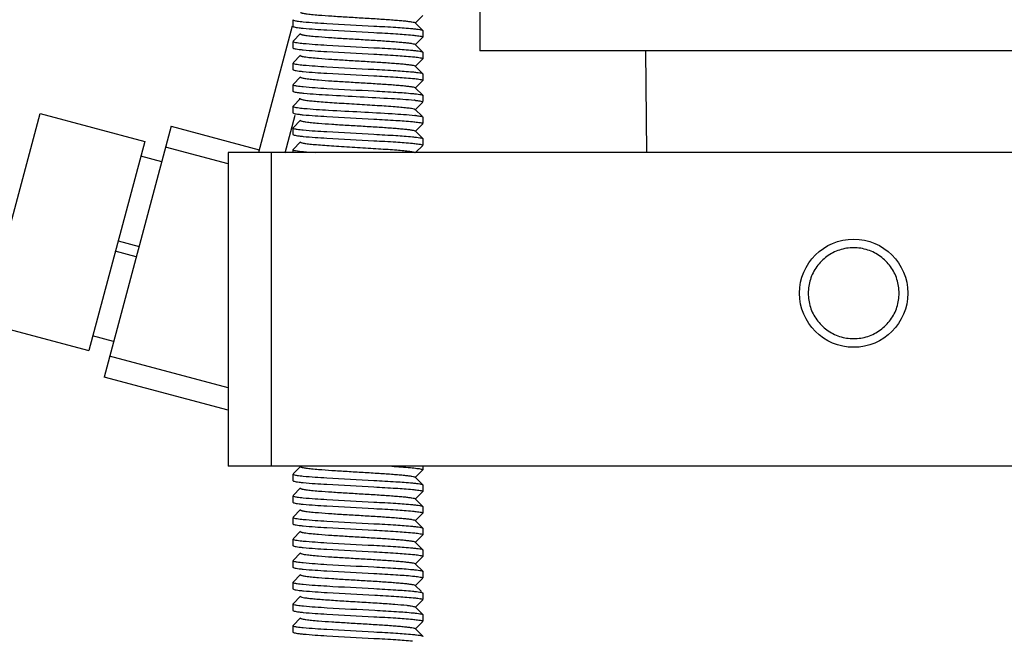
# Model space of a CAD drawing. Header units: millimetres. Extents: x -43833 to -38083, y -3638 to -2112.
# Tile 14 of 114: x -43477 to -43431, y -3195 to -3167. Entities that reach past the tile are written whole.
import ezdxf

# ---------------------------------------------------------------- set-up
doc = ezdxf.new("R2010")
doc.units = ezdxf.units.MM
doc.layers.add('02___PRT_ALL_AXES', color=7, linetype='Continuous')
doc.dimstyles.new('副本 12', dxfattribs={"dimtxt": 12, "dimasz": 6, "dimexe": 1, "dimexo": 1.2, "dimgap": 2, "dimtad": 0, "dimtxsty": 'Standard', "dimblk": 'OPEN30', "dimcen": 0, "dimclrd": 5, "dimclre": 3, "dimclrt": 256, "dimadec": 0, "dimazin": 2, "dimtm": 1e-09, "dimtfac": 0.6, "dimtofl": 0, "dimtmove": 0, "dimatfit": 3, "dimldrblk": 'OPEN30', "dimfxl": 1, "dimtolj": 1, "dimarcsym": 0})

# ---------------------------------------------------------------- blocks, each defined once
blk = doc.blocks.new('_Open30')
at = {"color": 0, "linetype": 'ByBlock', "lineweight": -2}
for p, q in [((-1, 0.2679), (0, 0)), ((0, 0), (-1, -0.2679)), ((0, 0), (-1, 0))]:
    blk.add_line(p, q, dxfattribs=at)
blk = doc.blocks.new('*D89')
at = {"color": 3, "linetype": 'ByBlock', "lineweight": -2}
for p, q in [((-43533.471, -3076.409), (-43577.855, -3076.409)), ((-43473.471, -3386.422), (-43577.855, -3386.422))]:
    blk.add_line(p, q, dxfattribs=at)
at = {"color": 5, "linetype": 'ByBlock', "lineweight": -2}
for p, q in [((-43576.855, -3082.409), (-43576.855, -3200.416)), ((-43576.855, -3380.422), (-43576.855, -3262.416))]:
    blk.add_line(p, q, dxfattribs=at)
at = {"layer": 'Defpoints', "color": 0, "linetype": 'ByBlock'}
for p in [(-43576.855, -3076.409), (-43532.271, -3076.409), (-43472.271, -3386.422)]:
    blk.add_point(p, dxfattribs=at)
at = {"color": 5, "linetype": 'ByBlock', "lineweight": -2, "xscale": 6, "yscale": 6, "zscale": 6}
for p, rotation in [((-43576.855, -3076.409), 90), ((-43576.855, -3386.422), 270)]:
    blk.add_blockref('_Open30', p, dxfattribs=dict(at, rotation=rotation))
at = {"linetype": 'ByBlock', "insert": (-43576.855, -3231.416), "char_height": 12, "attachment_point": 5, "rotation": 90}
blk.add_mtext('\\A1;310%%P15', dxfattribs=at)

msp = doc.modelspace()

# ---------------------------------------------------------------- linework, layer by layer
at = {"color": 7, "linetype": 'Continuous'}
for p, q in [((-43455.64, -3143.999), (-43455.64, -3168.215)), ((-43464.271, -3166.772), (-43464.271, -3167.072)), ((-43458.276, -3166.58), (-43458.626, -3166.932)), ((-43458.626, -3166.912), (-43458.276, -3167.264)), ((-43464.304, -3167.063), (-43465.871, -3172.909)), ((-43464.271, -3167.072), (-43464.267, -3167.08)), ((-43464.267, -3167.764), (-43463.917, -3167.412)), ((-43458.276, -3167.264), (-43458.271, -3167.272)), ((-43458.271, -3167.272), (-43458.271, -3167.572)), ((-43464.271, -3167.772), (-43464.271, -3168.072)), ((-43458.276, -3167.58), (-43458.626, -3167.932)), ((-43458.393, -3167.527), (-43458.352, -3167.535)), ((-43464.271, -3168.072), (-43464.267, -3168.08)), ((-43458.626, -3167.912), (-43458.276, -3168.264)), ((-43458.276, -3168.264), (-43458.271, -3168.272)), ((-43458.271, -3168.272), (-43458.271, -3168.572)), ((-43388.64, -3168.215), (-43455.64, -3168.215)), ((-43447.929, -3172.909), (-43447.971, -3168.215)), ((-43464.271, -3168.772), (-43464.271, -3169.072)), ((-43464.267, -3168.764), (-43463.917, -3168.412)), ((-43458.276, -3168.58), (-43458.626, -3168.932)), ((-43458.393, -3168.527), (-43458.352, -3168.535)), ((-43464.271, -3169.072), (-43464.267, -3169.08)), ((-43458.626, -3168.912), (-43458.276, -3169.264)), ((-43464.267, -3169.764), (-43463.917, -3169.412)), ((-43458.276, -3169.58), (-43458.626, -3169.932)), ((-43458.393, -3169.527), (-43458.352, -3169.535)), ((-43458.276, -3169.264), (-43458.271, -3169.272)), ((-43458.271, -3169.272), (-43458.271, -3169.572)), ((-43464.271, -3169.772), (-43464.271, -3170.072)), ((-43464.271, -3170.072), (-43464.267, -3170.08)), ((-43458.626, -3169.912), (-43458.276, -3170.264)), ((-43464.267, -3170.764), (-43463.917, -3170.412)), ((-43463.975, -3170.471), (-43463.956, -3170.402)), ((-43458.276, -3170.58), (-43458.626, -3170.932)), ((-43458.276, -3170.264), (-43458.271, -3170.272)), ((-43458.271, -3170.272), (-43458.271, -3170.543)), ((-43464.271, -3170.772), (-43464.271, -3171.072)), ((-43458.666, -3170.893), (-43458.626, -3170.912)), ((-43458.626, -3170.912), (-43458.309, -3171.23)), ((-43478.536, -3180.768), (-43475.948, -3171.108)), ((-43475.948, -3171.108), (-43471.118, -3172.402)), ((-43464.631, -3172.92), (-43464.166, -3171.182)), ((-43464.271, -3171.072), (-43464.267, -3171.08)), ((-43464.267, -3171.764), (-43463.917, -3171.412)), ((-43458.276, -3171.264), (-43458.271, -3171.272)), ((-43469.894, -3171.695), (-43472.999, -3183.286)), ((-43469.894, -3171.695), (-43465.837, -3172.782)), ((-43464.271, -3171.772), (-43464.271, -3172.072)), ((-43458.276, -3171.58), (-43458.626, -3171.932)), ((-43458.626, -3171.912), (-43458.276, -3172.264)), ((-43458.393, -3171.527), (-43458.352, -3171.535)), ((-43471.118, -3172.402), (-43473.707, -3182.062)), ((-43464.271, -3172.072), (-43464.267, -3172.08)), ((-43464.267, -3172.764), (-43463.917, -3172.412)), ((-43458.276, -3172.264), (-43458.271, -3172.272)), ((-43458.271, -3172.272), (-43458.271, -3172.572)), ((-43467.271, -3173.433), (-43470.152, -3172.661)), ((-43464.271, -3172.772), (-43464.271, -3172.909)), ((-43458.276, -3172.58), (-43458.604, -3172.909)), ((-43470.334, -3173.337), (-43471.299, -3173.079)), ((-43365.851, -3172.909), (-43467.271, -3172.909)), ((-43467.271, -3172.909), (-43467.271, -3187.409)), ((-43465.271, -3172.909), (-43465.271, -3187.409)), ((-43472.348, -3176.991), (-43471.382, -3177.249)), ((-43471.511, -3177.732), (-43472.477, -3177.474)), ((-43478.536, -3180.768), (-43473.707, -3182.062)), ((-43472.559, -3181.644), (-43473.525, -3181.386)), ((-43467.271, -3183.786), (-43472.741, -3182.321)), ((-43467.271, -3184.821), (-43472.999, -3183.286)), ((-43327.271, -3187.409), (-43467.271, -3187.409)), ((-43464.267, -3187.764), (-43463.917, -3187.412)), ((-43458.271, -3187.409), (-43458.271, -3187.572)), ((-43464.271, -3187.772), (-43464.271, -3188.072)), ((-43458.276, -3187.58), (-43458.626, -3187.932)), ((-43464.271, -3188.072), (-43464.267, -3188.08)), ((-43458.626, -3187.912), (-43458.276, -3188.264)), ((-43458.276, -3188.264), (-43458.271, -3188.272)), ((-43458.271, -3188.272), (-43458.271, -3188.572)), ((-43464.271, -3188.772), (-43464.271, -3189.072)), ((-43464.267, -3188.764), (-43463.917, -3188.412)), ((-43458.276, -3188.58), (-43458.626, -3188.932)), ((-43458.393, -3188.527), (-43458.352, -3188.535)), ((-43464.271, -3189.072), (-43464.267, -3189.08)), ((-43458.626, -3188.912), (-43458.276, -3189.264)), ((-43458.276, -3189.264), (-43458.271, -3189.272)), ((-43464.267, -3189.764), (-43463.917, -3189.412)), ((-43458.276, -3189.58), (-43458.626, -3189.932)), ((-43458.393, -3189.527), (-43458.352, -3189.535)), ((-43458.271, -3189.272), (-43458.271, -3189.572)), ((-43464.271, -3189.772), (-43464.271, -3190.072)), ((-43464.271, -3190.072), (-43464.267, -3190.08)), ((-43458.626, -3189.912), (-43458.276, -3190.264)), ((-43464.267, -3190.764), (-43463.917, -3190.412)), ((-43458.276, -3190.58), (-43458.626, -3190.932)), ((-43458.276, -3190.264), (-43458.271, -3190.272)), ((-43458.271, -3190.272), (-43458.271, -3190.572)), ((-43464.271, -3190.772), (-43464.271, -3191.072)), ((-43464.271, -3191.072), (-43464.267, -3191.08)), ((-43458.626, -3190.912), (-43458.276, -3191.264)), ((-43464.267, -3191.764), (-43463.917, -3191.412)), ((-43458.393, -3191.527), (-43458.352, -3191.535)), ((-43458.276, -3191.264), (-43458.271, -3191.272)), ((-43458.271, -3191.272), (-43458.271, -3191.572)), ((-43464.271, -3191.772), (-43464.271, -3192.072)), ((-43458.276, -3191.58), (-43458.626, -3191.932)), ((-43458.626, -3191.912), (-43458.276, -3192.264)), ((-43464.271, -3192.072), (-43464.267, -3192.08)), ((-43464.267, -3192.764), (-43463.917, -3192.412)), ((-43458.276, -3192.264), (-43458.271, -3192.272)), ((-43458.271, -3192.272), (-43458.271, -3192.572)), ((-43464.271, -3192.772), (-43464.271, -3193.072)), ((-43458.276, -3192.58), (-43458.626, -3192.932)), ((-43458.393, -3192.527), (-43458.352, -3192.535)), ((-43464.271, -3193.072), (-43464.267, -3193.08)), ((-43458.626, -3192.912), (-43458.341, -3193.198)), ((-43458.276, -3193.264), (-43458.271, -3193.272)), ((-43458.271, -3193.272), (-43458.271, -3193.572)), ((-43464.271, -3193.772), (-43464.271, -3194.072)), ((-43464.267, -3193.764), (-43463.917, -3193.412)), ((-43458.276, -3193.58), (-43458.626, -3193.932)), ((-43464.271, -3194.072), (-43464.267, -3194.08)), ((-43458.626, -3193.912), (-43458.276, -3194.264)), ((-43458.276, -3194.264), (-43458.271, -3194.272)), ((-43464.267, -3194.764), (-43463.917, -3194.412)), ((-43458.276, -3194.58), (-43458.626, -3194.932)), ((-43458.393, -3194.527), (-43458.352, -3194.535)), ((-43458.271, -3194.272), (-43458.271, -3194.572)), ((-43464.271, -3194.772), (-43464.271, -3195.072)), ((-43464.271, -3195.072), (-43464.267, -3195.08)), ((-43458.626, -3194.912), (-43458.276, -3195.264)), ((-43458.276, -3195.264), (-43458.271, -3195.272))]:
    msp.add_line(p, q, dxfattribs=at)
msp.add_circle((-43438.371, -3179.409), 2.5, dxfattribs=at)
for centre, radius, start, end in [((-43459.425, -3177.59), 7.141, 83.4567, 83.8971), ((-43459.387, -3177.951), 6.8, 83.4511, 83.7122), ((-43458.585, -3194.561), 1.052, 77.6402, 79.0712)]:
    msp.add_arc(centre, radius, start, end, dxfattribs=at)
for points, start_tangent, end_tangent in [([(-43463.917, -3166.432), (-43463.89, -3166.447), (-43463.84, -3166.462), (-43463.672, -3166.492), (-43463.418, -3166.522), (-43463.088, -3166.552), (-43462.477, -3166.597), (-43461.769, -3166.642), (-43461.022, -3166.687), (-43460.294, -3166.732), (-43459.645, -3166.777), (-43459.366, -3166.8), (-43459.125, -3166.822), (-43458.927, -3166.845), (-43458.776, -3166.867), (-43458.675, -3166.89), (-43458.626, -3166.912)], (0.705218, -0.70899), (0.70655, -0.707663)), ([(-43464.271, -3166.772), (-43464.241, -3166.795), (-43464.15, -3166.817)], (0, -1), (0.982697, -0.185221)), ([(-43464.15, -3166.817), (-43464.082, -3166.829), (-43463.795, -3166.863)], (0.982697, -0.185221), (0.995222, -0.097638)), ([(-43463.795, -3166.863), (-43462.709, -3166.942), (-43460.529, -3167.062), (-43459.517, -3167.121), (-43458.748, -3167.181)], (0.995222, -0.097638), (0.995222, -0.097638)), ([(-43464.267, -3167.08), (-43464.221, -3167.101), (-43464.126, -3167.122), (-43463.983, -3167.142), (-43463.795, -3167.163)], (0.70919, -0.705017), (0.995222, -0.097638)), ([(-43463.917, -3167.432), (-43463.89, -3167.447), (-43463.84, -3167.462), (-43463.767, -3167.477), (-43463.672, -3167.492), (-43463.418, -3167.522), (-43463.088, -3167.552), (-43462.477, -3167.597), (-43461.769, -3167.642), (-43461.022, -3167.687), (-43460.294, -3167.732), (-43459.645, -3167.777), (-43459.366, -3167.8), (-43459.125, -3167.822), (-43458.927, -3167.845), (-43458.776, -3167.867), (-43458.675, -3167.89), (-43458.626, -3167.912)], (0.706701, -0.707513), (0.705127, -0.709081)), ([(-43463.795, -3167.163), (-43462.709, -3167.242), (-43460.529, -3167.362), (-43459.517, -3167.421), (-43458.748, -3167.481)], (0.995222, -0.097638), (0.995222, -0.097638)), ([(-43458.748, -3167.181), (-43458.559, -3167.202), (-43458.416, -3167.222), (-43458.321, -3167.243), (-43458.276, -3167.264)], (0.995222, -0.097638), (0.709185, -0.705022)), ([(-43464.271, -3167.772), (-43464.241, -3167.795), (-43464.15, -3167.817)], (0, -1), (0.982697, -0.185221)), ([(-43464.15, -3167.817), (-43464.082, -3167.829), (-43463.795, -3167.863)], (0.982697, -0.185221), (0.995222, -0.097638)), ([(-43463.795, -3167.863), (-43462.709, -3167.942), (-43460.529, -3168.062), (-43459.517, -3168.121), (-43458.748, -3168.181)], (0.995222, -0.097638), (0.995222, -0.097638)), ([(-43458.748, -3167.481), (-43458.638, -3167.492), (-43458.393, -3167.527)], (0.995222, -0.097638), (0.982697, -0.185221)), ([(-43458.352, -3167.535), (-43458.292, -3167.554), (-43458.271, -3167.572)], (0.974252, -0.225464), (0, -1)), ([(-43464.267, -3168.08), (-43464.221, -3168.101), (-43464.126, -3168.122), (-43463.983, -3168.142), (-43463.795, -3168.163)], (0.70919, -0.705017), (0.995222, -0.097638)), ([(-43463.795, -3168.163), (-43462.709, -3168.242), (-43460.529, -3168.362), (-43459.517, -3168.421), (-43458.748, -3168.481)], (0.995222, -0.097638), (0.995222, -0.097638)), ([(-43458.748, -3168.181), (-43458.559, -3168.202), (-43458.416, -3168.222), (-43458.321, -3168.243), (-43458.276, -3168.264)], (0.995222, -0.097638), (0.709185, -0.705022)), ([(-43464.271, -3168.772), (-43464.241, -3168.795), (-43464.15, -3168.817)], (0, -1), (0.982697, -0.185221)), ([(-43463.917, -3168.432), (-43463.89, -3168.447), (-43463.84, -3168.462), (-43463.671, -3168.492), (-43463.418, -3168.522), (-43463.088, -3168.552), (-43462.477, -3168.597), (-43461.769, -3168.642), (-43461.022, -3168.687), (-43460.294, -3168.732), (-43459.645, -3168.777), (-43459.366, -3168.8), (-43459.125, -3168.822), (-43458.927, -3168.845), (-43458.776, -3168.867), (-43458.675, -3168.89), (-43458.626, -3168.912)], (0.707526, -0.706687), (0.707804, -0.706409)), ([(-43458.748, -3168.481), (-43458.638, -3168.492), (-43458.393, -3168.527)], (0.995222, -0.097638), (0.982697, -0.185221)), ([(-43458.352, -3168.535), (-43458.292, -3168.554), (-43458.271, -3168.572)], (0.974252, -0.225464), (0, -1)), ([(-43464.267, -3169.08), (-43464.221, -3169.101), (-43464.126, -3169.122), (-43463.983, -3169.142), (-43463.795, -3169.163)], (0.70919, -0.705017), (0.995222, -0.097638)), ([(-43464.15, -3168.817), (-43464.082, -3168.829), (-43463.795, -3168.863)], (0.982697, -0.185221), (0.995222, -0.097638)), ([(-43463.795, -3168.863), (-43462.709, -3168.942), (-43460.529, -3169.062), (-43459.517, -3169.121), (-43458.748, -3169.181)], (0.995222, -0.097638), (0.995222, -0.097638)), ([(-43463.795, -3169.163), (-43462.709, -3169.242), (-43460.529, -3169.362), (-43459.517, -3169.421), (-43458.748, -3169.481)], (0.995222, -0.097638), (0.995222, -0.097638)), ([(-43458.748, -3169.181), (-43458.559, -3169.202), (-43458.416, -3169.222), (-43458.321, -3169.243), (-43458.276, -3169.264)], (0.995222, -0.097638), (0.709185, -0.705022)), ([(-43463.917, -3169.432), (-43463.89, -3169.447), (-43463.84, -3169.462), (-43463.767, -3169.477), (-43463.672, -3169.492), (-43463.418, -3169.522), (-43463.088, -3169.552), (-43462.477, -3169.597), (-43461.769, -3169.642), (-43461.022, -3169.687), (-43460.294, -3169.732), (-43459.645, -3169.777), (-43459.366, -3169.8), (-43459.125, -3169.822), (-43458.927, -3169.845), (-43458.776, -3169.867), (-43458.675, -3169.89), (-43458.626, -3169.912)], (0.70492, -0.709287), (0.705969, -0.708242)), ([(-43458.748, -3169.481), (-43458.638, -3169.492), (-43458.393, -3169.527)], (0.995222, -0.097638), (0.982697, -0.185221)), ([(-43458.352, -3169.535), (-43458.292, -3169.554), (-43458.271, -3169.572)], (0.974252, -0.225464), (0, -1)), ([(-43464.271, -3169.772), (-43464.241, -3169.795), (-43464.15, -3169.817)], (0, -1), (0.982697, -0.185221)), ([(-43464.267, -3170.08), (-43464.219, -3170.102), (-43464.117, -3170.123), (-43463.964, -3170.145), (-43463.762, -3170.166)], (0.709446, -0.70476), (0.995505, -0.094713)), ([(-43464.15, -3169.817), (-43464.082, -3169.829), (-43463.795, -3169.863)], (0.982697, -0.185221), (0.995222, -0.097638)), ([(-43463.795, -3169.863), (-43462.709, -3169.942), (-43460.529, -3170.062), (-43459.517, -3170.121), (-43458.748, -3170.181)], (0.995222, -0.097638), (0.995222, -0.097638)), ([(-43463.917, -3170.432), (-43463.891, -3170.446), (-43463.845, -3170.46), (-43463.689, -3170.489), (-43463.454, -3170.518), (-43463.147, -3170.547), (-43462.78, -3170.576), (-43462.363, -3170.604), (-43461.91, -3170.633), (-43461.437, -3170.662), (-43460.489, -3170.72), (-43459.643, -3170.777), (-43459.293, -3170.806), (-43459.008, -3170.835), (-43458.797, -3170.864), (-43458.666, -3170.893)], (0.707482, -0.706731), (0.950516, -0.310676)), ([(-43463.762, -3170.166), (-43462.634, -3170.247), (-43461.162, -3170.328), (-43459.718, -3170.409), (-43458.666, -3170.489)], (0.995505, -0.094713), (0.994317, -0.106463)), ([(-43458.748, -3170.181), (-43458.559, -3170.202), (-43458.416, -3170.222), (-43458.321, -3170.243), (-43458.276, -3170.264)], (0.995222, -0.097638), (0.709185, -0.705022)), ([(-43458.611, -3170.496), (-43458.516, -3170.507), (-43458.322, -3170.543)], (0.993469, -0.114102), (0.960758, -0.277387)), ([(-43458.322, -3170.543), (-43458.284, -3170.557), (-43458.271, -3170.572)], (0.960758, -0.277387), (0, -1)), ([(-43464.271, -3170.772), (-43464.263, -3170.784), (-43464.239, -3170.795), (-43464.141, -3170.819)], (0, -1), (0.983795, -0.179296)), ([(-43464.141, -3170.819), (-43464.069, -3170.831), (-43463.762, -3170.866)], (0.983795, -0.179296), (0.995505, -0.094713)), ([(-43463.762, -3170.866), (-43462.623, -3170.948), (-43461.138, -3171.029), (-43459.687, -3171.111), (-43458.642, -3171.192)], (0.995505, -0.094713), (0.993979, -0.109573)), ([(-43464.267, -3171.08), (-43464.221, -3171.101), (-43464.126, -3171.122), (-43463.983, -3171.142), (-43463.795, -3171.163)], (0.70919, -0.705017), (0.995222, -0.097638)), ([(-43463.917, -3171.432), (-43463.89, -3171.447), (-43463.84, -3171.462), (-43463.671, -3171.492), (-43463.418, -3171.522), (-43463.088, -3171.552), (-43462.477, -3171.597), (-43461.769, -3171.642), (-43461.022, -3171.687), (-43460.294, -3171.732), (-43459.645, -3171.777), (-43459.366, -3171.8), (-43459.125, -3171.822), (-43458.927, -3171.845), (-43458.776, -3171.867), (-43458.675, -3171.89), (-43458.626, -3171.912)], (0.707065, -0.707149), (0.70805, -0.706162)), ([(-43463.795, -3171.163), (-43462.709, -3171.242), (-43460.529, -3171.362), (-43459.517, -3171.421), (-43458.748, -3171.481)], (0.995222, -0.097638), (0.995222, -0.097638)), ([(-43458.748, -3171.481), (-43458.638, -3171.492), (-43458.393, -3171.527)], (0.995222, -0.097638), (0.982697, -0.185221)), ([(-43458.611, -3171.196), (-43458.516, -3171.207), (-43458.322, -3171.243)], (0.993469, -0.114102), (0.960758, -0.277387)), ([(-43458.322, -3171.243), (-43458.306, -3171.248), (-43458.276, -3171.264)], (0.960758, -0.277387), (0.706573, -0.70764)), ([(-43464.271, -3171.772), (-43464.241, -3171.795), (-43464.15, -3171.817)], (0, -1), (0.982697, -0.185221)), ([(-43464.15, -3171.817), (-43464.082, -3171.829), (-43463.795, -3171.863)], (0.982697, -0.185221), (0.995222, -0.097638)), ([(-43463.795, -3171.863), (-43462.709, -3171.942), (-43460.529, -3172.062), (-43459.517, -3172.121), (-43458.748, -3172.181)], (0.995222, -0.097638), (0.995222, -0.097638)), ([(-43458.352, -3171.535), (-43458.292, -3171.554), (-43458.271, -3171.572)], (0.974252, -0.225464), (0, -1)), ([(-43464.267, -3172.08), (-43464.221, -3172.101), (-43464.126, -3172.122), (-43463.983, -3172.142), (-43463.795, -3172.163)], (0.70919, -0.705017), (0.995222, -0.097638)), ([(-43463.917, -3172.432), (-43463.89, -3172.446), (-43463.84, -3172.461), (-43463.674, -3172.491), (-43463.423, -3172.521), (-43463.097, -3172.551), (-43462.706, -3172.581), (-43462.266, -3172.611), (-43461.79, -3172.641), (-43461.296, -3172.671), (-43460.801, -3172.7), (-43460.322, -3172.73), (-43459.877, -3172.76), (-43459.481, -3172.79), (-43459.148, -3172.82), (-43458.89, -3172.85), (-43458.715, -3172.88), (-43458.661, -3172.895), (-43458.629, -3172.91)], (0.704798, -0.709408), (0.793043, -0.609166)), ([(-43463.795, -3172.163), (-43462.709, -3172.242), (-43460.529, -3172.362), (-43459.517, -3172.421), (-43458.748, -3172.481)], (0.995222, -0.097638), (0.995222, -0.097638)), ([(-43458.748, -3172.181), (-43458.559, -3172.202), (-43458.416, -3172.222), (-43458.321, -3172.243), (-43458.276, -3172.264)], (0.995222, -0.097638), (0.709185, -0.705022)), ([(-43464.271, -3172.772), (-43464.241, -3172.795), (-43464.15, -3172.817)], (0, -1), (0.982697, -0.185221)), ([(-43464.15, -3172.817), (-43463.789, -3172.863), (-43463.22, -3172.909)], (0.982697, -0.185221), (0.997574, -0.069617)), ([(-43458.748, -3172.481), (-43458.638, -3172.492), (-43458.393, -3172.527)], (0.995222, -0.097638), (0.982697, -0.185221)), ([(-43458.393, -3172.527), (-43458.302, -3172.549), (-43458.271, -3172.572)], (0.982697, -0.185221), (0, -1)), ([(-43436.271, -3179.409), (-43436.371, -3178.769), (-43436.669, -3178.18), (-43437.134, -3177.713), (-43437.721, -3177.413), (-43438.372, -3177.309), (-43439.023, -3177.413), (-43439.61, -3177.713), (-43440.074, -3178.181), (-43440.372, -3178.77), (-43440.471, -3179.409)], (-0.002074, 0.999998), (-0.001732, -0.999999)), ([(-43440.471, -3179.409), (-43440.371, -3180.05), (-43440.074, -3180.639), (-43439.609, -3181.106), (-43439.022, -3181.406), (-43438.371, -3181.509), (-43437.72, -3181.406), (-43437.133, -3181.105), (-43436.668, -3180.638), (-43436.371, -3180.049), (-43436.271, -3179.409)], (0.002074, -0.999998), (0.001732, 0.999999)), ([(-43463.917, -3187.432), (-43463.89, -3187.447), (-43463.84, -3187.462), (-43463.671, -3187.492), (-43463.418, -3187.522), (-43463.088, -3187.552), (-43462.477, -3187.597), (-43461.769, -3187.642), (-43461.022, -3187.687), (-43460.294, -3187.732), (-43459.645, -3187.777), (-43459.366, -3187.8), (-43459.125, -3187.822), (-43458.927, -3187.845), (-43458.776, -3187.867), (-43458.675, -3187.89), (-43458.626, -3187.912)], (0.707624, -0.706589), (0.705641, -0.708569)), ([(-43459.705, -3187.409), (-43458.841, -3187.472), (-43458.543, -3187.504), (-43458.352, -3187.535)], (0.998071, -0.06209), (0.974252, -0.225464)), ([(-43464.271, -3187.772), (-43464.241, -3187.795), (-43464.15, -3187.817)], (0, -1), (0.982697, -0.185221)), ([(-43464.15, -3187.817), (-43464.082, -3187.829), (-43463.795, -3187.863)], (0.982697, -0.185221), (0.995222, -0.097638)), ([(-43463.795, -3187.863), (-43462.709, -3187.942), (-43460.529, -3188.062), (-43459.517, -3188.121), (-43458.748, -3188.181)], (0.995222, -0.097638), (0.995222, -0.097638)), ([(-43458.352, -3187.535), (-43458.292, -3187.554), (-43458.271, -3187.572)], (0.974252, -0.225464), (0, -1)), ([(-43464.267, -3188.08), (-43464.221, -3188.101), (-43464.126, -3188.122), (-43463.983, -3188.142), (-43463.795, -3188.163)], (0.70919, -0.705017), (0.995222, -0.097638)), ([(-43463.795, -3188.163), (-43462.709, -3188.242), (-43460.529, -3188.362), (-43459.517, -3188.421), (-43458.748, -3188.481)], (0.995222, -0.097638), (0.995222, -0.097638)), ([(-43458.748, -3188.181), (-43458.559, -3188.202), (-43458.416, -3188.222), (-43458.321, -3188.243), (-43458.276, -3188.264)], (0.995222, -0.097638), (0.709185, -0.705022)), ([(-43464.271, -3188.772), (-43464.241, -3188.795), (-43464.15, -3188.817)], (0, -1), (0.982697, -0.185221)), ([(-43463.917, -3188.432), (-43463.89, -3188.447), (-43463.84, -3188.462), (-43463.671, -3188.492), (-43463.418, -3188.522), (-43463.088, -3188.552), (-43462.477, -3188.597), (-43461.769, -3188.642), (-43461.022, -3188.687), (-43460.294, -3188.732), (-43459.645, -3188.777), (-43459.366, -3188.8), (-43459.125, -3188.822), (-43458.927, -3188.845), (-43458.776, -3188.867), (-43458.675, -3188.89), (-43458.626, -3188.912)], (0.706938, -0.707275), (0.708084, -0.706128)), ([(-43458.748, -3188.481), (-43458.638, -3188.492), (-43458.393, -3188.527)], (0.995222, -0.097638), (0.982697, -0.185221)), ([(-43458.352, -3188.535), (-43458.292, -3188.554), (-43458.271, -3188.572)], (0.974252, -0.225464), (0, -1)), ([(-43464.267, -3189.08), (-43464.221, -3189.101), (-43464.126, -3189.122), (-43463.983, -3189.142), (-43463.795, -3189.163)], (0.70919, -0.705017), (0.995222, -0.097638)), ([(-43464.15, -3188.817), (-43464.082, -3188.829), (-43463.795, -3188.863)], (0.982697, -0.185221), (0.995222, -0.097638)), ([(-43463.795, -3188.863), (-43462.709, -3188.942), (-43460.529, -3189.062), (-43459.517, -3189.121), (-43458.748, -3189.181)], (0.995222, -0.097638), (0.995222, -0.097638)), ([(-43463.795, -3189.163), (-43462.709, -3189.242), (-43460.529, -3189.362), (-43459.517, -3189.421), (-43458.748, -3189.481)], (0.995222, -0.097638), (0.995222, -0.097638)), ([(-43458.748, -3189.181), (-43458.559, -3189.202), (-43458.416, -3189.222), (-43458.321, -3189.243), (-43458.276, -3189.264)], (0.995222, -0.097638), (0.709185, -0.705022)), ([(-43463.917, -3189.432), (-43463.89, -3189.447), (-43463.84, -3189.462), (-43463.767, -3189.477), (-43463.672, -3189.492), (-43463.418, -3189.522), (-43463.088, -3189.552), (-43462.477, -3189.597), (-43461.769, -3189.642), (-43461.021, -3189.687), (-43460.294, -3189.732), (-43459.645, -3189.777), (-43459.366, -3189.8), (-43459.125, -3189.822), (-43458.927, -3189.845), (-43458.776, -3189.867), (-43458.675, -3189.89), (-43458.626, -3189.912)], (0.704801, -0.709405), (0.706466, -0.707747)), ([(-43458.748, -3189.481), (-43458.638, -3189.492), (-43458.393, -3189.527)], (0.995222, -0.097638), (0.982697, -0.185221)), ([(-43458.352, -3189.535), (-43458.292, -3189.554), (-43458.271, -3189.572)], (0.974252, -0.225464), (0, -1)), ([(-43464.271, -3189.772), (-43464.241, -3189.795), (-43464.15, -3189.817)], (0, -1), (0.982697, -0.185221)), ([(-43464.267, -3190.08), (-43464.221, -3190.101), (-43464.126, -3190.122), (-43463.983, -3190.142), (-43463.795, -3190.163)], (0.70919, -0.705017), (0.995222, -0.097638)), ([(-43464.15, -3189.817), (-43464.082, -3189.829), (-43463.795, -3189.863)], (0.982697, -0.185221), (0.995222, -0.097638)), ([(-43463.795, -3189.863), (-43462.709, -3189.942), (-43460.529, -3190.062), (-43459.517, -3190.121), (-43458.748, -3190.181)], (0.995222, -0.097638), (0.995222, -0.097638)), ([(-43463.795, -3190.163), (-43462.709, -3190.242), (-43460.529, -3190.362), (-43459.517, -3190.421), (-43458.748, -3190.481)], (0.995222, -0.097638), (0.995222, -0.097638)), ([(-43463.917, -3190.432), (-43463.89, -3190.447), (-43463.84, -3190.462), (-43463.671, -3190.492), (-43463.418, -3190.522), (-43463.088, -3190.552), (-43462.477, -3190.597), (-43461.769, -3190.642), (-43461.022, -3190.687), (-43460.294, -3190.732), (-43459.645, -3190.777), (-43459.366, -3190.8), (-43459.125, -3190.822), (-43458.927, -3190.845), (-43458.776, -3190.867), (-43458.675, -3190.89), (-43458.626, -3190.912)], (0.708004, -0.706208), (0.706144, -0.708068)), ([(-43458.748, -3190.181), (-43458.559, -3190.202), (-43458.416, -3190.222), (-43458.321, -3190.243), (-43458.276, -3190.264)], (0.995222, -0.097638), (0.709185, -0.705022)), ([(-43458.748, -3190.481), (-43458.638, -3190.492), (-43458.393, -3190.527)], (0.995222, -0.097638), (0.982697, -0.185221)), ([(-43458.393, -3190.527), (-43458.302, -3190.549), (-43458.271, -3190.572)], (0.982697, -0.185221), (0, -1)), ([(-43464.271, -3190.772), (-43464.241, -3190.795), (-43464.15, -3190.817)], (0, -1), (0.982697, -0.185221)), ([(-43464.267, -3191.08), (-43464.221, -3191.101), (-43464.126, -3191.122), (-43463.983, -3191.142), (-43463.795, -3191.163)], (0.70919, -0.705017), (0.995222, -0.097638)), ([(-43464.15, -3190.817), (-43464.082, -3190.829), (-43463.795, -3190.863)], (0.982697, -0.185221), (0.995222, -0.097638)), ([(-43463.795, -3190.863), (-43462.709, -3190.942), (-43460.529, -3191.062), (-43459.517, -3191.121), (-43458.748, -3191.181)], (0.995222, -0.097638), (0.995222, -0.097638)), ([(-43463.917, -3191.432), (-43463.89, -3191.447), (-43463.84, -3191.462), (-43463.671, -3191.492), (-43463.418, -3191.522), (-43463.088, -3191.552), (-43462.477, -3191.597), (-43461.769, -3191.642), (-43461.022, -3191.687), (-43460.294, -3191.732), (-43459.645, -3191.777), (-43459.366, -3191.8), (-43459.125, -3191.822), (-43458.927, -3191.845), (-43458.776, -3191.867), (-43458.675, -3191.89), (-43458.626, -3191.912)], (0.706412, -0.707801), (0.708089, -0.706124)), ([(-43463.795, -3191.163), (-43462.709, -3191.242), (-43460.529, -3191.362), (-43459.517, -3191.421), (-43458.748, -3191.481)], (0.995222, -0.097638), (0.995222, -0.097638)), ([(-43458.748, -3191.181), (-43458.559, -3191.202), (-43458.416, -3191.222), (-43458.321, -3191.243), (-43458.276, -3191.264)], (0.995222, -0.097638), (0.709185, -0.705022)), ([(-43458.748, -3191.481), (-43458.638, -3191.492), (-43458.393, -3191.527)], (0.995222, -0.097638), (0.982697, -0.185221)), ([(-43458.352, -3191.535), (-43458.292, -3191.554), (-43458.271, -3191.572)], (0.974252, -0.225464), (0, -1)), ([(-43464.271, -3191.772), (-43464.241, -3191.795), (-43464.15, -3191.817)], (0, -1), (0.982697, -0.185221)), ([(-43464.15, -3191.817), (-43464.082, -3191.829), (-43463.795, -3191.863)], (0.982697, -0.185221), (0.995222, -0.097638)), ([(-43463.795, -3191.863), (-43462.709, -3191.942), (-43460.529, -3192.062), (-43459.517, -3192.121), (-43458.748, -3192.181)], (0.995222, -0.097638), (0.995222, -0.097638)), ([(-43464.267, -3192.08), (-43464.221, -3192.101), (-43464.126, -3192.122), (-43463.983, -3192.142), (-43463.795, -3192.163)], (0.70919, -0.705017), (0.995222, -0.097638)), ([(-43463.917, -3192.432), (-43463.89, -3192.447), (-43463.84, -3192.462), (-43463.767, -3192.477), (-43463.672, -3192.492), (-43463.418, -3192.522), (-43463.088, -3192.552), (-43462.477, -3192.597), (-43461.769, -3192.642), (-43461.022, -3192.687), (-43460.294, -3192.732), (-43459.645, -3192.777), (-43459.366, -3192.8), (-43459.125, -3192.822), (-43458.927, -3192.845), (-43458.776, -3192.867), (-43458.675, -3192.89), (-43458.626, -3192.912)], (0.704968, -0.709239), (0.704849, -0.709357)), ([(-43463.795, -3192.163), (-43462.709, -3192.242), (-43460.529, -3192.362), (-43459.517, -3192.421), (-43458.748, -3192.481)], (0.995222, -0.097638), (0.995222, -0.097638)), ([(-43458.748, -3192.181), (-43458.559, -3192.202), (-43458.416, -3192.222), (-43458.321, -3192.243), (-43458.276, -3192.264)], (0.995222, -0.097638), (0.709185, -0.705022)), ([(-43464.271, -3192.772), (-43464.241, -3192.795), (-43464.15, -3192.817)], (0, -1), (0.982697, -0.185221)), ([(-43464.15, -3192.817), (-43464.082, -3192.829), (-43463.795, -3192.863)], (0.982697, -0.185221), (0.995222, -0.097638)), ([(-43463.795, -3192.863), (-43462.709, -3192.942), (-43460.529, -3193.062), (-43459.517, -3193.121), (-43458.748, -3193.181)], (0.995222, -0.097638), (0.995222, -0.097638)), ([(-43458.748, -3192.481), (-43458.638, -3192.492), (-43458.393, -3192.527)], (0.995222, -0.097638), (0.982697, -0.185221)), ([(-43458.352, -3192.535), (-43458.292, -3192.554), (-43458.271, -3192.572)], (0.974252, -0.225464), (0, -1)), ([(-43464.267, -3193.08), (-43464.221, -3193.101), (-43464.125, -3193.122), (-43463.98, -3193.143), (-43463.789, -3193.163)], (0.709237, -0.70497), (0.995277, -0.09708)), ([(-43463.789, -3193.163), (-43462.691, -3193.244), (-43460.495, -3193.364), (-43459.482, -3193.424), (-43458.721, -3193.484)], (0.995277, -0.09708), (0.99496, -0.100268)), ([(-43458.748, -3193.181), (-43458.559, -3193.202), (-43458.416, -3193.222), (-43458.321, -3193.243), (-43458.276, -3193.264)], (0.995222, -0.097638), (0.709185, -0.705022)), ([(-43464.271, -3193.772), (-43464.24, -3193.795), (-43464.148, -3193.818)], (0, -1), (0.982909, -0.184094)), ([(-43463.917, -3193.432), (-43463.859, -3193.457), (-43463.736, -3193.482), (-43463.553, -3193.507), (-43463.312, -3193.532), (-43463.021, -3193.557), (-43462.686, -3193.582), (-43461.92, -3193.633), (-43461.089, -3193.683), (-43460.277, -3193.733), (-43459.563, -3193.783), (-43459.018, -3193.834)], (0.708116, -0.706096), (0.993555, -0.113351)), ([(-43458.721, -3193.484), (-43458.618, -3193.495), (-43458.386, -3193.528)], (0.99496, -0.100268), (0.981719, -0.190335)), ([(-43458.36, -3193.533), (-43458.294, -3193.553), (-43458.271, -3193.572)], (0.97666, -0.214793), (0, -1)), ([(-43464.267, -3194.08), (-43464.221, -3194.101), (-43464.126, -3194.122), (-43463.983, -3194.142), (-43463.795, -3194.163)], (0.70919, -0.705017), (0.995222, -0.097638)), ([(-43464.148, -3193.818), (-43464.08, -3193.829), (-43463.789, -3193.863)], (0.982909, -0.184094), (0.995277, -0.09708)), ([(-43463.795, -3194.163), (-43462.709, -3194.242), (-43460.529, -3194.362), (-43459.517, -3194.421), (-43458.748, -3194.481)], (0.995222, -0.097638), (0.995222, -0.097638)), ([(-43463.789, -3193.863), (-43462.691, -3193.944), (-43460.495, -3194.064), (-43459.482, -3194.124), (-43458.721, -3194.184)], (0.995277, -0.09708), (0.99496, -0.100268)), ([(-43459.018, -3193.834), (-43458.864, -3193.853), (-43458.746, -3193.873), (-43458.666, -3193.893), (-43458.626, -3193.912)], (0.993555, -0.113351), (0.706305, -0.707908)), ([(-43458.721, -3194.184), (-43458.544, -3194.204), (-43458.409, -3194.224), (-43458.319, -3194.244), (-43458.276, -3194.264)], (0.99496, -0.100268), (0.708335, -0.705877)), ([(-43463.917, -3194.432), (-43463.89, -3194.447), (-43463.84, -3194.462), (-43463.671, -3194.492), (-43463.418, -3194.522), (-43463.088, -3194.552), (-43462.477, -3194.597), (-43461.769, -3194.642), (-43461.022, -3194.687), (-43460.294, -3194.732), (-43459.645, -3194.777), (-43459.366, -3194.8), (-43459.125, -3194.822), (-43458.927, -3194.845), (-43458.776, -3194.867), (-43458.675, -3194.89), (-43458.626, -3194.912)], (0.705889, -0.708323), (0.707848, -0.706365)), ([(-43458.748, -3194.481), (-43458.638, -3194.492), (-43458.393, -3194.527)], (0.995222, -0.097638), (0.982697, -0.185221)), ([(-43458.352, -3194.535), (-43458.292, -3194.554), (-43458.271, -3194.572)], (0.974252, -0.225464), (0, -1)), ([(-43464.271, -3194.772), (-43464.241, -3194.795), (-43464.15, -3194.817)], (0, -1), (0.982697, -0.185221)), ([(-43464.267, -3195.08), (-43464.221, -3195.101), (-43464.126, -3195.122), (-43463.983, -3195.142), (-43463.795, -3195.163)], (0.70919, -0.705017), (0.995222, -0.097638)), ([(-43464.15, -3194.817), (-43464.082, -3194.829), (-43463.795, -3194.863)], (0.982697, -0.185221), (0.995222, -0.097638)), ([(-43463.795, -3194.863), (-43462.709, -3194.942), (-43460.529, -3195.062), (-43459.517, -3195.121), (-43458.748, -3195.181)], (0.995222, -0.097638), (0.995222, -0.097638)), ([(-43463.795, -3195.163), (-43462.709, -3195.242), (-43460.529, -3195.362), (-43459.517, -3195.421), (-43458.748, -3195.481)], (0.995222, -0.097638), (0.995222, -0.097638)), ([(-43458.748, -3195.181), (-43458.559, -3195.202), (-43458.416, -3195.222), (-43458.321, -3195.243), (-43458.276, -3195.264)], (0.995222, -0.097638), (0.709185, -0.705022))]:
    msp.add_spline(points, degree=3, dxfattribs=dict(at, start_tangent=start_tangent, end_tangent=end_tangent))
at = {"layer": '02___PRT_ALL_AXES', "color": 7, "linetype": 'Continuous'}
for p, q in [((-43464.271, -3166.772), (-43464.271, -3167.072)), ((-43458.271, -3167.272), (-43458.271, -3167.572)), ((-43464.271, -3167.772), (-43464.271, -3168.072)), ((-43458.271, -3168.272), (-43458.271, -3168.572)), ((-43464.271, -3168.772), (-43464.271, -3169.072)), ((-43458.271, -3169.272), (-43458.271, -3169.572)), ((-43464.271, -3169.772), (-43464.271, -3170.072)), ((-43458.271, -3170.272), (-43458.271, -3170.543)), ((-43464.271, -3170.772), (-43464.271, -3171.072)), ((-43458.271, -3171.272), (-43458.271, -3171.572)), ((-43464.271, -3171.772), (-43464.271, -3172.072)), ((-43464.271, -3172.772), (-43464.271, -3172.909)), ((-43458.271, -3187.409), (-43458.271, -3187.572)), ((-43464.271, -3187.772), (-43464.271, -3188.072)), ((-43458.271, -3188.272), (-43458.271, -3188.572)), ((-43464.271, -3188.772), (-43464.271, -3189.072)), ((-43458.271, -3189.272), (-43458.271, -3189.572)), ((-43464.271, -3189.772), (-43464.271, -3190.072)), ((-43464.271, -3190.772), (-43464.271, -3191.072)), ((-43458.271, -3191.272), (-43458.271, -3191.572)), ((-43464.271, -3191.772), (-43464.271, -3192.072)), ((-43458.271, -3192.272), (-43458.271, -3192.572)), ((-43464.271, -3192.772), (-43464.271, -3193.072)), ((-43458.271, -3193.272), (-43458.271, -3193.572)), ((-43464.271, -3193.772), (-43464.271, -3194.072)), ((-43458.271, -3194.272), (-43458.271, -3194.572)), ((-43464.271, -3194.772), (-43464.271, -3195.072))]:
    msp.add_line(p, q, dxfattribs=at)

# ---------------------------------------------------------------- dimensions: what is measured, and where the dimension line sits
at = {"color": 5, "linetype": 'ByBlock'}
dim = msp.add_linear_dim(base=(-43576.855, -3076.409), p1=(-43472.271, -3386.422), p2=(-43532.271, -3076.409), angle=90, text='310%%P15', dimstyle='副本 12', dxfattribs=at)
dim.commit()
dim.dimension.update_dxf_attribs({"geometry": '*D89', "text_midpoint": (-43576.855, -3231.416)})

doc.saveas('drawing.dxf')
